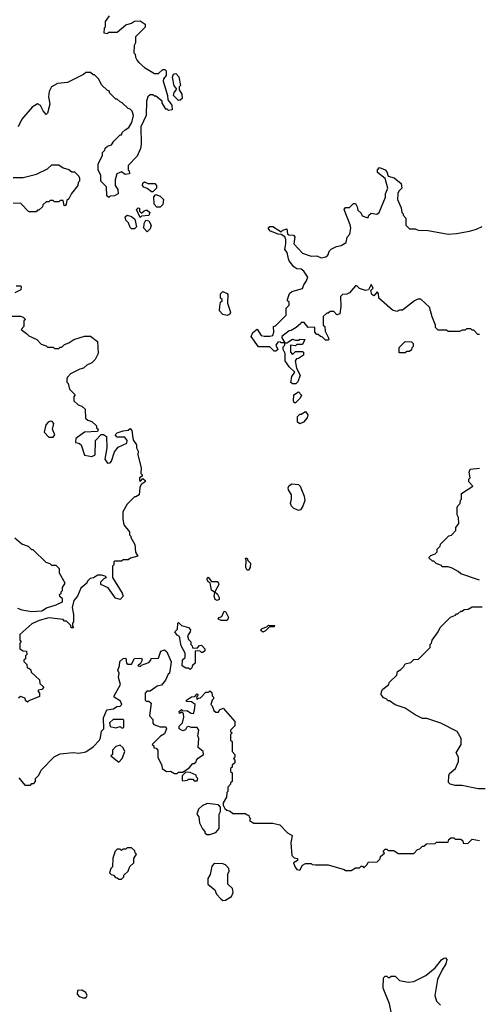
# Model space of a CAD drawing. Extents: x 2239805 to 2396427, y 665731 to 772158.
# Tile 216 of 256: x 2363810 to 2367028, y 685002 to 691907. Entities that reach past the tile are written whole.
import ezdxf

# ---------------------------------------------------------------- set-up
doc = ezdxf.new("R2010")
doc.units = 0

msp = doc.modelspace()

# ---------------------------------------------------------------- linework, layer by layer
at = {"layer": '0CON05XD'}
for points in [[(2364437.5, 691935), (2364410, 691895), (2364410, 691855), (2364403, 691847), (2364400, 691815), (2364425, 691810), (2364435, 691820), (2364495, 691820), (2364555, 691870), (2364595, 691882.5), (2364615, 691897.5), (2364655, 691900), (2364690, 691875), (2364690, 691855), (2364622.3, 691787.7), (2364622.5, 691745), (2364612.5, 691725), (2364610, 691675), (2364620, 691665), (2364623, 691643), (2364635, 691620), (2364647, 691607), (2364685, 691572.5), (2364755, 691530), (2364785, 691530), (2364815, 691557.5), (2364827.5, 691557.5), (2364838.3, 691548.3), (2364837.5, 691515), (2364818.3, 691491.7), (2364817.5, 691475), (2364847.5, 691375), (2364850, 691345), (2364877, 691307), (2364880, 691275), (2364855, 691270), (2364845, 691280), (2364835, 691280), (2364810, 691325), (2364810, 691335), (2364765, 691370), (2364755, 691370), (2364745, 691380), (2364725, 691380), (2364710, 691365), (2364700, 691335), (2364697.5, 691235), (2364660, 691155), (2364662.5, 691035), (2364657, 691003), (2364635, 690950), (2364570, 690885), (2364570, 690855), (2364577, 690847), (2364580, 690825), (2364550.7, 690820.7), (2364525, 690840), (2364492.5, 690825), (2364480, 690785), (2364480, 690745), (2364497.5, 690715), (2364500, 690685), (2364475, 690672.5), (2364445, 690670), (2364435, 690660), (2364421.7, 690671.7), (2364420, 690735), (2364380, 690775), (2364380, 690815), (2364360, 690855), (2364360, 690895), (2364390, 690955), (2364390, 690975), (2364408.3, 690991.7), (2364410, 691005), (2364425, 691020), (2364455, 691030), (2364470, 691055), (2364515, 691100), (2364525, 691100), (2364530, 691115), (2364550, 691135), (2364575, 691150), (2364597.5, 691185), (2364607.5, 691235), (2364600, 691265), (2364585, 691280), (2364570, 691285), (2364530, 691325), (2364515, 691330), (2364495, 691350), (2364485, 691350), (2364440, 691395), (2364440, 691405), (2364425, 691410), (2364385, 691450), (2364365, 691490), (2364335, 691520), (2364325, 691520), (2364307, 691537), (2364273, 691537), (2364257, 691523), (2364145, 691467.5), (2364075, 691460), (2364032.5, 691435), (2364016.4, 691403.6), (2364011.9, 691365), (2364022, 691315), (2364005, 691252.5), (2363995, 691242.5), (2363975, 691266.7), (2363955.8, 691305.8), (2363935, 691317.5), (2363897, 691293), (2363825, 691210), (2363800, 691155)], [(2364925, 691340), (2364890, 691375), (2364893, 691397), (2364908.3, 691411.7), (2364910, 691425), (2364893, 691443), (2364882.5, 691505), (2364890, 691525), (2364905, 691530), (2364926.4, 691506.4), (2364937.5, 691445), (2364930, 691435), (2364930, 691415), (2364947.5, 691385), (2364950, 691355), (2364935, 691342.5), (2364925, 691340)], [(2363765, 690800), (2363835, 690800), (2363927, 690823), (2364005, 690860), (2364035, 690890), (2364085, 690890), (2364115, 690867.5)], [(2364115, 690867.5), (2364155, 690857.5), (2364175, 690840), (2364195, 690840), (2364225, 690810), (2364230, 690795), (2364230, 690775), (2364220, 690765), (2364217, 690743), (2364173, 690687), (2364155, 690650), (2364141.7, 690638.3), (2364137, 690613), (2364128.3, 690601.7), (2364123, 690603), (2364115, 690640), (2364095, 690640), (2364085, 690630), (2364055, 690630), (2364045, 690640), (2364025, 690640), (2364015, 690630), (2363995, 690630), (2363971.7, 690608.3), (2363970, 690595), (2363945, 690570), (2363935, 690570), (2363925, 690560), (2363875, 690560), (2363818.3, 690618.3), (2363765, 690620)], [(2365695, 690230), (2365687.5, 690275), (2365670, 690295), (2365677.5, 690335), (2365677.5, 690365), (2365670, 690385), (2365645, 690400), (2365623, 690403), (2365570, 690425), (2365555, 690440), (2365555, 690450), (2365565, 690457.5), (2365585, 690456.7), (2365645, 690420), (2365655, 690430), (2365685, 690440), (2365690, 690405), (2365698.3, 690398.3), (2365730, 690395), (2365740, 690385), (2365732.5, 690335), (2365795, 690270), (2365855, 690247.5), (2365895, 690250), (2365925, 690237.5), (2365957, 690243), (2365972.5, 690255), (2365983.3, 690285), (2365995, 690297.5), (2366033.6, 690316.4), (2366065, 690323.3), (2366100, 690345), (2366108.3, 690381.7), (2366126.4, 690403.6), (2366133.3, 690445), (2366129.3, 690469.3), (2366087.5, 690575), (2366095, 690590), (2366125, 690590), (2366151.7, 690618.3), (2366165, 690617.5), (2366177.5, 690595), (2366181.7, 690571.7), (2366205, 690550), (2366211.7, 690531.7), (2366245, 690520), (2366255, 690520), (2366260, 690535), (2366275, 690550), (2366315, 690543.3), (2366332.5, 690555), (2366377.5, 690662.5), (2366376.7, 690685), (2366392.5, 690725), (2366373.6, 690793.6), (2366320, 690835), (2366320, 690855), (2366335, 690870), (2366373, 690853), (2366385, 690840), (2366395, 690810), (2366437, 690797), (2366487, 690757), (2366490, 690725), (2366470, 690705), (2366463, 690687), (2366460, 690645), (2366487, 690587), (2366490, 690555), (2366500, 690545), (2366500, 690535), (2366520, 690515), (2366520, 690465), (2366545, 690440), (2366585, 690440), (2366605, 690430), (2366675, 690427.5), (2366815, 690403.3), (2366875, 690406.7), (2366965, 690423.3), (2367015, 690437.5), (2367055, 690457.5)], [(2364745, 690700), (2364735, 690700), (2364705, 690722.5), (2364681.7, 690731.7), (2364672.5, 690745), (2364675, 690760), (2364685, 690770), (2364708.3, 690758.3), (2364758.3, 690758.3), (2364770, 690745), (2364770, 690725), (2364745, 690700)], [(2364795, 690592.5), (2364773, 690593), (2364753, 690613), (2364750, 690665), (2364765, 690680), (2364795, 690670), (2364820, 690645), (2364815, 690610), (2364795, 690592.5)], [(2364655, 690520), (2364630, 690575), (2364641.7, 690588.3), (2364650, 690585), (2364650, 690565), (2364665, 690550), (2364683, 690567), (2364695, 690570), (2364705, 690570), (2364722.5, 690555), (2364717, 690533), (2364665, 690530), (2364655, 690520)], [(2364615, 690440), (2364595, 690440), (2364585, 690450), (2364572.5, 690482.5), (2364555, 690500), (2364550, 690525), (2364563, 690537), (2364595, 690527.5), (2364617, 690507), (2364630, 690455), (2364615, 690440)], [(2364705, 690420), (2364680, 690445), (2364683, 690477), (2364695, 690500), (2364716.4, 690496.4), (2364732.5, 690465), (2364725, 690440), (2364705, 690420)], [(2367035, 689700), (2367025, 689700), (2366995, 689730), (2366985, 689730), (2366975, 689740), (2366945, 689740), (2366935, 689730), (2366915, 689730), (2366895, 689720), (2366815, 689720), (2366805, 689730), (2366745, 689730), (2366728.3, 689748.3), (2366727.5, 689765), (2366703, 689823), (2366685, 689890), (2366625, 689947.5), (2366603, 689947), (2366580, 689935), (2366495, 689870), (2366475, 689870), (2366455, 689860), (2366425, 689870), (2366330, 689955), (2366327, 689987), (2366318.3, 689998.3), (2366295, 689970), (2366280.7, 689980.7), (2366272.5, 690007.5), (2366290, 690025), (2366275, 690050), (2366257, 690013), (2366235, 690007.5), (2366193, 690023), (2366175, 690040), (2366165, 690040), (2366125, 689992.5), (2366105, 689982.5), (2366075, 689980), (2366060, 689965), (2366062.5, 689895), (2366056.4, 689843.6), (2366035, 689837.5), (2366015, 689860), (2365988.3, 689861.7), (2365975, 689850), (2365965, 689850), (2365940, 689825), (2365940, 689765), (2365950, 689755), (2365953, 689723), (2365977, 689677), (2365980, 689665), (2365975, 689660), (2365955, 689660), (2365935, 689680), (2365920, 689685), (2365905, 689700), (2365895, 689700), (2365880, 689715), (2365880, 689745), (2365875, 689750), (2365835, 689747.5), (2365805, 689782.5), (2365785, 689782.5), (2365780, 689775), (2365750.5, 689749.5), (2365715, 689727.5), (2365700, 689725), (2365650, 689685), (2365650, 689675), (2365670, 689640), (2365685, 689640), (2365725, 689667.5), (2365745, 689660), (2365765, 689660), (2365777, 689667), (2365810, 689665), (2365795, 689630), (2365755, 689630), (2365745, 689620), (2365710, 689625), (2365710, 689575), (2365725, 689560), (2365745, 689580), (2365795, 689580), (2365800, 689575), (2365800, 689555), (2365765, 689530), (2365751.7, 689528.3), (2365742.5, 689515), (2365752.5, 689462.5), (2365777.5, 689415), (2365761.7, 689368.3), (2365747, 689353), (2365723, 689353), (2365713, 689363), (2365720, 689405), (2365740, 689435), (2365701.7, 689471.7), (2365672.5, 689515), (2365672.5, 689565), (2365657.5, 689595), (2365658.3, 689611.7), (2365670, 689625), (2365670, 689640), (2365645, 689640), (2365637.5, 689647.5), (2365620, 689645), (2365607.5, 689625), (2365620, 689595), (2365607, 689583), (2365595, 689582.5), (2365565, 689612.5), (2365485, 689612.5), (2365433.8, 689685), (2365445, 689712.5), (2365475, 689736.7), (2365503, 689693), (2365525, 689686.7), (2365565, 689686.7), (2365586.7, 689693.3), (2365592.5, 689715), (2365590, 689755), (2365605, 689760), (2365680, 689835), (2365680, 689885), (2365700, 689905), (2365700, 689925), (2365690, 689935), (2365690, 689945), (2365703, 689987), (2365718.3, 690001.7), (2365795, 690022.5), (2365803, 690047), (2365823.3, 690075), (2365831.7, 690101.7), (2365803, 690143), (2365785, 690157.5), (2365755, 690160), (2365733.6, 690173.6), (2365700, 690215), (2365695, 690230)], [(2363785, 690040), (2363815, 690040), (2363820, 690035), (2363818.3, 690011.7), (2363775, 689992.5)], [(2365265, 689832.5), (2365235, 689840), (2365212.5, 689865), (2365213, 689897), (2365220, 689925), (2365230, 689935), (2365230, 689945), (2365220, 689955), (2365220, 689985), (2365235, 690000), (2365265, 689987.5), (2365269.3, 689979.3), (2365268.3, 689918.3), (2365290, 689855), (2365285, 689842.5), (2365265, 689832.5)], [(2363755, 689827.5), (2363815, 689827.5), (2363835, 689820), (2363850, 689805), (2363840, 689795), (2363840, 689755), (2363820, 689735), (2363857, 689707), (2363875, 689690), (2363930, 689665), (2363961.7, 689631.7), (2363995, 689620), (2364005, 689610), (2364045, 689610), (2364055, 689600), (2364085, 689600), (2364095, 689610), (2364105, 689610), (2364125, 689630), (2364155, 689640), (2364190, 689665), (2364265, 689687.5), (2364307, 689687), (2364355, 689650), (2364360, 689565), (2364340, 689525), (2364315, 689500), (2364280, 689485), (2364257, 689463), (2364233, 689457), (2364167, 689423), (2364145, 689400), (2364140, 689385), (2364140, 689365), (2364150, 689355), (2364160, 689315), (2364200, 689275), (2364190, 689265), (2364190, 689235), (2364220, 689205), (2364247, 689197), (2364270, 689175), (2364271.7, 689111.7), (2364288.3, 689098.3), (2364315, 689090), (2364348.3, 689058.3), (2364350, 689045), (2364360, 689035), (2364355, 689020), (2364265.8, 689014.2), (2364205, 688970), (2364201.7, 688941.7), (2364225, 688937.5), (2364242.5, 688925), (2364263.6, 688853.6), (2364315, 688843.3), (2364340, 688855), (2364341.2, 688955), (2364381.7, 688998.3), (2364397, 688997), (2364420, 688985), (2364422.5, 688905), (2364407.5, 688825), (2364425, 688797.5), (2364445, 688800), (2364455, 688810), (2364474.1, 688875.9), (2364500.7, 688909.3), (2364562.5, 688937.5), (2364563.3, 688955), (2364548.3, 688978.3), (2364495, 688980), (2364480, 688995), (2364495, 689010), (2364537, 689023), (2364571.7, 689028.3), (2364585, 689040), (2364597, 689027), (2364603, 688973), (2364607.5, 688955), (2364630, 688925), (2364630, 688905), (2364640.7, 688880.7), (2364640, 688855), (2364662.5, 688765), (2364660, 688725), (2364670, 688715), (2364670, 688705), (2364650, 688695), (2364650, 688675), (2364658.3, 688671.7), (2364675, 688690), (2364690, 688675), (2364690, 688665), (2364663, 688647), (2364653.6, 688626.4), (2364647.5, 688575), (2364625, 688560), (2364615, 688560), (2364565, 688510), (2364532.5, 688455), (2364532.5, 688405), (2364540, 688365), (2364580, 688315), (2364580, 688295), (2364590, 688285), (2364590, 688275), (2364617, 688227), (2364623, 688173), (2364640, 688145), (2364588.3, 688131.7), (2364571.7, 688118.3), (2364535, 688120), (2364525, 688110), (2364475, 688110), (2364470, 688105), (2364470, 688085), (2364460, 688075), (2364460, 687995), (2364530, 687885), (2364535.9, 687864.1), (2364515, 687840), (2364481.2, 687851.2), (2364431.7, 687921.7), (2364380, 687945), (2364380, 687965), (2364405, 687990), (2364420, 687995), (2364410, 688005), (2364385, 688012.5), (2364358.3, 688011.7), (2364327, 687993), (2364305, 687987.5), (2364285, 687970), (2364280, 687955), (2364239.3, 687920.7), (2364216.1, 687863.9), (2364190, 687835), (2364178.8, 687785), (2364187.5, 687735), (2364187.5, 687685), (2364180, 687675), (2364180, 687655), (2364188.3, 687641.7), (2364171.7, 687641.7), (2364168.3, 687658.3), (2364138.3, 687688.3), (2364125, 687690), (2364115, 687700), (2364015, 687712.5), (2363946.7, 687693.3), (2363895, 687670), (2363810, 687595), (2363810, 687555), (2363820, 687545), (2363810, 687535), (2363810, 687495), (2363835, 687480), (2363858.3, 687478.3), (2363860, 687455), (2363850, 687445), (2363850, 687425), (2363840, 687415), (2363840, 687405), (2363860, 687385), (2363861.7, 687361.7), (2363875, 687360), (2363888.3, 687348.3), (2363891.7, 687331.7), (2363948.3, 687278.3), (2363951.7, 687251.7), (2363980, 687225), (2363965, 687210), (2363940, 687205), (2363940, 687195), (2363950, 687185), (2363948.3, 687161.7), (2363875, 687130), (2363865, 687120), (2363851.7, 687131.7), (2363848.3, 687148.3), (2363815, 687160), (2363801.7, 687148.3)], [(2366515, 689570), (2366471.7, 689571.7), (2366471.7, 689608.3), (2366515, 689650), (2366558.3, 689648.3), (2366570, 689635), (2366570, 689615), (2366560, 689605), (2366558.3, 689591.7), (2366545, 689580), (2366525, 689580), (2366515, 689570)], [(2365745, 689220), (2365735, 689220), (2365730, 689235), (2365732.5, 689275), (2365767, 689297), (2365787, 689273), (2365778.3, 689251.7), (2365745, 689220)], [(2365775, 689072.5), (2365760, 689085), (2365760, 689125), (2365775, 689140), (2365785, 689140), (2365815, 689160), (2365832.5, 689135), (2365827.5, 689115), (2365800, 689085), (2365775, 689072.5)], [(2364045, 688980), (2364057.5, 688995), (2364040, 689035), (2364050, 689075), (2364038.8, 689088.8), (2364025, 689092), (2364010, 689085), (2363993.3, 689065), (2363982.5, 689015), (2364015, 688980), (2364045, 688980)], [(2367037, 687977), (2366905, 688020), (2366887, 688037), (2366845, 688060), (2366815, 688070), (2366775, 688070), (2366768.3, 688078.3), (2366733, 688093), (2366715, 688110), (2366705, 688110), (2366681.7, 688131.7), (2366681.7, 688138.3), (2366695, 688150), (2366725, 688160), (2366740, 688175), (2366740, 688195), (2366760, 688215), (2366761.7, 688228.3), (2366821.7, 688288.3), (2366838.3, 688291.7), (2366870, 688325), (2366870, 688345), (2366890, 688375), (2366887.5, 688415), (2366880, 688435), (2366880, 688485), (2366883, 688497), (2366900, 688515), (2366903, 688537), (2366910, 688545), (2366910, 688585), (2366990, 688635), (2366960, 688665), (2366960, 688685), (2366970, 688695), (2366962.5, 688735), (2366970, 688755), (2367037, 688763)], [(2365765, 688464), (2365730.5, 688480.5), (2365716.2, 688495), (2365708.8, 688515), (2365717.5, 688545), (2365717.5, 688575), (2365695, 688610), (2365693.3, 688625), (2365700.7, 688639.3), (2365718.3, 688651.7), (2365765, 688647.5), (2365777.5, 688635), (2365806.1, 688566.1), (2365810, 688535), (2365796.7, 688495), (2365779.4, 688470.6), (2365765, 688464)], [(2363895, 687757.5), (2363965, 687762.5), (2363998.3, 687781.7), (2364067, 687803), (2364110, 687825), (2364110, 687845), (2364091.7, 687861.7), (2364090, 687875), (2364100, 687885), (2364100, 687895), (2364110, 687905), (2364110, 687925), (2364130, 687955), (2364090, 688025), (2364090, 688055), (2364065, 688080), (2364035, 688080), (2364025, 688090), (2363995, 688100), (2363905, 688190), (2363895, 688190), (2363871.7, 688211.7), (2363825, 688230), (2363775, 688270)], [(2365415, 688046.7), (2365405, 688047.5), (2365396.7, 688065), (2365400, 688115), (2365395, 688130), (2365405, 688130), (2365410, 688115), (2365430, 688095), (2365426.7, 688065), (2365415, 688046.7)], [(2365195, 687833.3), (2365182, 687842), (2365173.9, 687863.9), (2365180, 687890), (2365155, 687907.5), (2365147.5, 687957.5), (2365132.5, 687965), (2365125, 687980), (2365125, 687990), (2365133, 687997), (2365156.4, 687966.4), (2365195, 687966.2), (2365205.9, 687955.9), (2365206, 687945), (2365180, 687895), (2365198.8, 687878.8), (2365208.8, 687855), (2365208.8, 687841.2), (2365195, 687833.3)], [(2367075, 686512.5), (2367027, 686513), (2366913, 686537), (2366865, 686537.5), (2366830, 686545), (2366818.3, 686558.3), (2366820, 686605), (2366825, 686620), (2366867.5, 686655), (2366887.5, 686705), (2366887.5, 686735), (2366872.5, 686765), (2366907, 686823), (2366907, 686867), (2366880, 686915), (2366765, 686973.3), (2366666.7, 687006.7), (2366635, 687007.5), (2366585, 687032.5), (2366515, 687080), (2366445, 687102.5), (2366405, 687130), (2366395, 687130), (2366380, 687145), (2366361.2, 687151.2), (2366346.7, 687175), (2366347.5, 687195), (2366357, 687213), (2366396.4, 687243.6), (2366405, 687260), (2366455, 687310), (2366460, 687335), (2366485, 687350), (2366505, 687370), (2366515, 687390), (2366555, 687400), (2366575, 687420), (2366607, 687423), (2366690, 687505), (2366690, 687525), (2366700, 687535), (2366703.3, 687556.7), (2366747, 687613), (2366760, 687645), (2366833, 687717), (2366868.3, 687731.7), (2366875, 687740), (2366885, 687740), (2366905, 687760), (2366915, 687760), (2366928.3, 687771.7), (2366957, 687773), (2366985, 687790), (2367055, 687790)], [(2363795, 687780), (2363825, 687767.5), (2363895, 687757.5)], [(2365265, 687693.3), (2365223.3, 687693.3), (2365203, 687703), (2365210, 687715), (2365227.3, 687722.7), (2365245, 687760), (2365255, 687757.5), (2365274.2, 687715), (2365265, 687693.3)], [(2365005, 687350), (2364995, 687360), (2364975, 687360), (2364950, 687375), (2364953, 687417), (2364970, 687435), (2364970, 687465), (2364942.5, 687515), (2364931.7, 687581.7), (2364915, 687590), (2364897.5, 687615), (2364917, 687633), (2364920, 687675), (2364925, 687680), (2364945, 687657.5), (2364993.8, 687643.8), (2365008.3, 687628.3), (2365007, 687613), (2364987.5, 687585), (2364995, 687560), (2365010, 687545), (2365010, 687525), (2365020, 687515), (2365021.7, 687501.7), (2365055, 687500), (2365071.7, 687518.3), (2365085, 687520), (2365110, 687495), (2365108.3, 687481.7), (2365095, 687470), (2365085, 687470), (2365075, 687480), (2365041.7, 687478.3), (2365040, 687395), (2365021.7, 687378.3), (2365018.3, 687361.7), (2365005, 687350)], [(2365515, 687612.5), (2365500, 687625), (2365511.7, 687638.3), (2365545, 687650), (2365555, 687660), (2365598.3, 687658.3), (2365595, 687650), (2365561.7, 687648.3), (2365535, 687620), (2365515, 687612.5)], [(2363805, 686590), (2363845, 686540), (2363885, 686540), (2363895, 686550), (2363908.3, 686551.7), (2363920, 686565), (2363920, 686585), (2363945, 686610), (2363960, 686645), (2364053, 686737), (2364095, 686757.5), (2364185, 686767.5), (2364225, 686762.5), (2364275, 686772.5), (2364325, 686807.5), (2364370, 686855), (2364377.5, 686872.5), (2364383, 686917), (2364400, 686935), (2364398.3, 687011.7), (2364421.7, 687068.3), (2364467.5, 687075), (2364490.5, 687089.5), (2364516, 687094), (2364527.5, 687105), (2364517.7, 687127.7), (2364472.5, 687155), (2364472.5, 687165), (2364517.5, 687245), (2364503.3, 687295), (2364507.5, 687325), (2364497.5, 687345), (2364510, 687375), (2364513.6, 687406.4), (2364535, 687427.5), (2364555, 687430), (2364560, 687395), (2364568.3, 687388.3), (2364595, 687387.5), (2364615, 687427.5), (2364665, 687430), (2364670, 687415), (2364658.3, 687391.7), (2364640, 687375), (2364655, 687370), (2364665, 687380), (2364715, 687400), (2364730, 687415), (2364733, 687427), (2364785, 687430), (2364801.2, 687478.8), (2364825, 687487.5), (2364842.5, 687475), (2364873, 687403), (2364860, 687325), (2364851.7, 687318.3), (2364833.3, 687275), (2364805, 687240), (2364775, 687232.5), (2364725, 687197.5), (2364703, 687197), (2364690, 687185), (2364690, 687135), (2364698.3, 687128.3), (2364717, 687127), (2364732.5, 687115), (2364720, 687025), (2364745, 687000), (2364743, 686973), (2364750, 686965), (2364795, 686947.5), (2364835, 686947.5), (2364840, 686935), (2364825, 686900), (2364797, 686883), (2364740, 686825), (2364750, 686815), (2364751.7, 686801.7), (2364768.3, 686798.3), (2364780, 686785), (2364780, 686735), (2364807, 686677), (2364810, 686655), (2364840, 686635), (2364867, 686637), (2364895, 686620), (2364915, 686620), (2364925, 686630), (2364955, 686630), (2364999.3, 686660.7), (2365025, 686690), (2365035, 686690), (2365048.3, 686701.7), (2365050, 686715), (2365061.7, 686728.3), (2365100, 686755), (2365097.5, 686775)], [(2365097.5, 686775), (2365063, 686803), (2365067.5, 686865), (2365060, 686885), (2365066.7, 686925), (2365055, 686942.5), (2365015, 686942.5), (2364995, 686950), (2364983.6, 686946.4), (2364973, 686927), (2364955, 686920), (2364930, 686935), (2364928.3, 686951.7), (2364952.5, 686975), (2364962.5, 687015), (2364958.3, 687038.3), (2364945, 687050), (2364931.7, 687041.7), (2364930, 687055), (2364945, 687070), (2364955, 687060), (2364981.7, 687061.7), (2365013, 687043), (2365028.3, 687041.7), (2365037.5, 687065), (2365040, 687105), (2365015, 687122.5), (2364980, 687125), (2364980, 687135), (2365015, 687157.5), (2365038.3, 687161.7), (2365055, 687180), (2365060, 687175), (2365060, 687165), (2365050, 687155), (2365055, 687140), (2365065, 687150), (2365078.3, 687151.7), (2365115, 687190), (2365135, 687190), (2365145, 687200), (2365158.3, 687188.3), (2365160, 687165), (2365170, 687155), (2365170, 687145), (2365160, 687135), (2365150, 687105), (2365160, 687095), (2365171.7, 687061.7), (2365185, 687050), (2365205, 687050), (2365211.7, 687068.3), (2365238.3, 687078.3), (2365320, 686985), (2365320, 686955), (2365290, 686925), (2365290, 686915), (2365300, 686905), (2365290, 686895), (2365290, 686855), (2365300, 686845), (2365300, 686775), (2365320, 686755), (2365320, 686735), (2365310, 686725), (2365320, 686715), (2365320, 686695), (2365301.7, 686678.3), (2365300, 686665), (2365290, 686655), (2365290, 686635), (2365300, 686625), (2365300, 686565), (2365290, 686555), (2365290, 686545), (2365270, 686525), (2365270, 686495), (2365263, 686487), (2365260, 686455), (2365237.5, 686415), (2365238.3, 686398.3), (2365250, 686375), (2365263, 686363), (2365287, 686357), (2365305, 686340), (2365395, 686340), (2365405, 686330), (2365418.3, 686328.3), (2365420, 686315), (2365430, 686305), (2365421.7, 686291.7), (2365453, 686273), (2365585, 686272.5), (2365635, 686260), (2365690, 686205), (2365722.5, 686185), (2365712.5, 686135), (2365720, 686045), (2365735, 686030), (2365760, 686025), (2365758.3, 686011.7), (2365730, 685995), (2365743.8, 685963.8), (2365755, 685947.5), (2365775, 685942.5), (2365795, 685977.5), (2365815, 685990), (2365855, 685990), (2365863, 685983), (2365885, 685980), (2365975, 685980), (2366087, 685947), (2366095, 685940), (2366135, 685940), (2366165, 685960), (2366195, 685960), (2366205, 685970), (2366215, 685970), (2366225, 685960), (2366248.3, 685981.7), (2366255, 686000), (2366318.3, 686001.7), (2366338.3, 686021.7), (2366341.7, 686038.3), (2366368.3, 686061.7), (2366360, 686075), (2366375, 686090), (2366385, 686090), (2366395, 686080), (2366435, 686080), (2366465, 686060), (2366575, 686060), (2366601.7, 686088.3), (2366618.3, 686091.7), (2366635, 686110), (2366645, 686110), (2366663, 686127), (2366725, 686130), (2366735, 686140), (2366815, 686140), (2366821.7, 686158.3), (2366835, 686170), (2366855, 686170), (2366865, 686160), (2366905, 686160), (2366918.3, 686148.3), (2366921.7, 686131.7), (2366955, 686130), (2366985, 686160), (2367035, 686150)], [(2364535, 686940), (2364540, 686945), (2364540, 686995), (2364535, 687000), (2364465, 687000), (2364440, 686975), (2364445, 686950), (2364485, 686940), (2364515, 686950), (2364525, 686940), (2364535, 686940)], [(2364505, 686700), (2364530, 686725), (2364547.5, 686775), (2364535, 686800), (2364515, 686820), (2364485, 686810), (2364460, 686785), (2364460, 686755), (2364450, 686745), (2364505, 686700)], [(2365055, 686570), (2365060, 686585), (2365050, 686595), (2365048.3, 686608.3), (2365007, 686627), (2364975, 686630), (2364950, 686605), (2364950, 686575), (2364955, 686570), (2364987, 686573), (2364995, 686580), (2365025, 686580), (2365035, 686570), (2365055, 686570)], [(2365145, 686192.5), (2365185, 686207.5), (2365210, 686235), (2365210, 686335), (2365220, 686355), (2365220, 686385), (2365205, 686400), (2365125, 686410), (2365090, 686395), (2365065, 686370), (2365052.5, 686335), (2365067, 686317), (2365072.5, 686275), (2365093, 686233), (2365110, 686215), (2365110, 686205), (2365123, 686193), (2365145, 686192.5)], [(2364525, 685880), (2364540, 685895), (2364541.7, 685908.3), (2364570, 685935), (2364581.7, 685968.3), (2364610, 685995), (2364610, 686025), (2364630, 686055), (2364620, 686065), (2364618.3, 686078.3), (2364595, 686100), (2364565, 686100), (2364555, 686090), (2364535, 686090), (2364525, 686080), (2364515, 686090), (2364495, 686090), (2364480, 686075), (2364463, 686027), (2364460, 685965), (2364450, 685955), (2364440, 685925), (2364451.7, 685911.7), (2364468.3, 685908.3), (2364481.7, 685891.7), (2364495, 685890), (2364505, 685880), (2364525, 685880)], [(2365235, 685730), (2365255, 685732.5), (2365295, 685757.5), (2365306.7, 685785), (2365302.5, 685815), (2365270, 685845), (2365270, 685915), (2365280, 685935), (2365277.5, 685955), (2365255, 685980), (2365235, 685987.5), (2365175, 685990), (2365158.3, 685971.7), (2365147, 685913), (2365130, 685885), (2365130, 685845), (2365180, 685805), (2365190, 685775), (2365220.7, 685740.7), (2365235, 685730)], [(2366420, 684925), (2366403.3, 685005), (2366360, 685115), (2366361.7, 685188.3), (2366375, 685200), (2366385, 685200), (2366395, 685190), (2366405, 685190), (2366415, 685200), (2366445, 685200), (2366475, 685170), (2366535, 685157.5), (2366575, 685162.5), (2366660, 685205), (2366725, 685257.5), (2366768.8, 685315), (2366785, 685326.2), (2366797, 685327), (2366805.8, 685315.8), (2366800, 685285), (2366774.3, 685245), (2366742, 685175), (2366722.5, 685065), (2366734.4, 685024.4), (2366763.3, 684995)], [(2364255, 685046.7), (2364275, 685047.5), (2364283.3, 685065), (2364273.3, 685085), (2364245, 685101.2), (2364215, 685100), (2364213, 685073), (2364227, 685057), (2364255, 685046.7)]]:
    msp.add_lwpolyline(points, dxfattribs=at)

doc.saveas('drawing.dxf')
